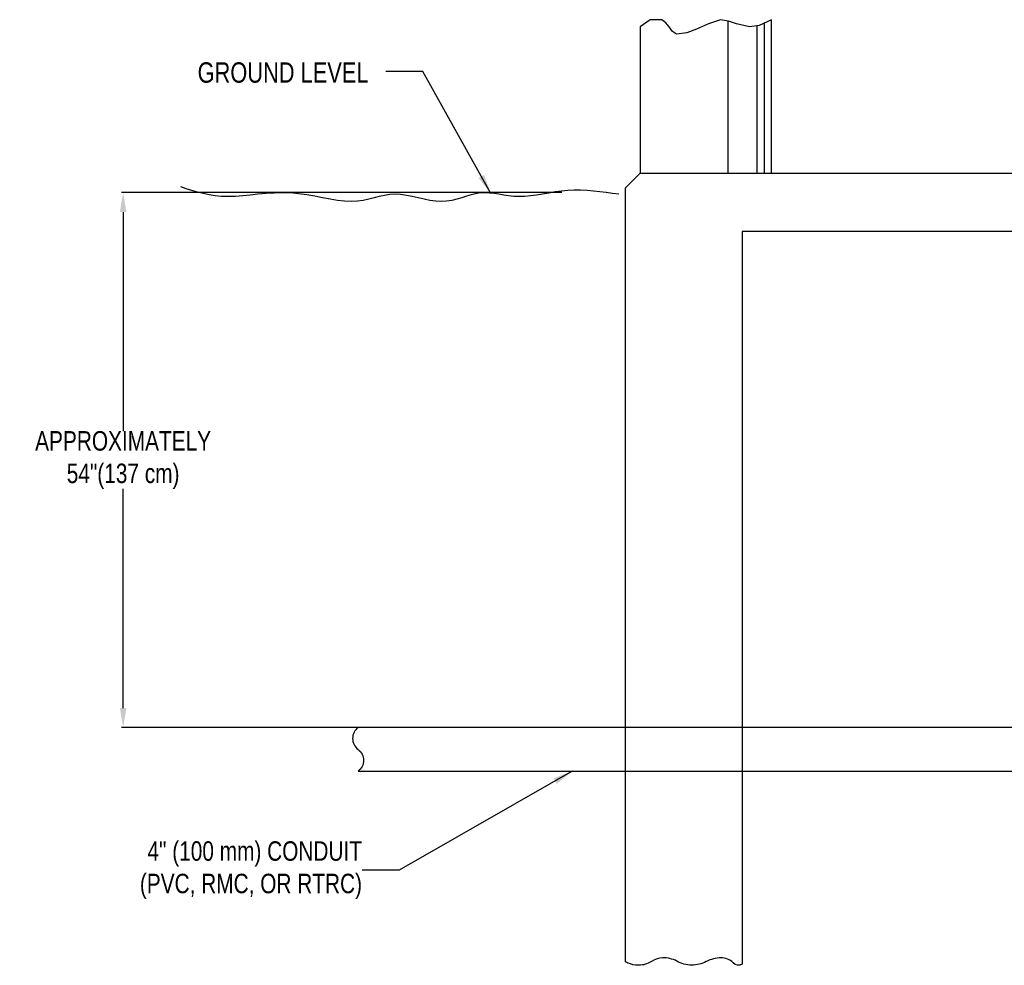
# Model space of a CAD drawing. Header units: inches. Extents: x -24 to 869, y -56 to 457.
# Tile 4 of 8: x 244 to 345, y -56 to 41. Entities that reach past the tile are written whole.
import ezdxf
from ezdxf.enums import TextEntityAlignment as Align

# ---------------------------------------------------------------- set-up
doc = ezdxf.new("R2010")
doc.units = ezdxf.units.IN
doc.header["$MEASUREMENT"] = 0
for name, color, linetype in [('Concrete', 7, 'Continuous'), ('Dimension', 7, 'Continuous'), ('DRAWING_NOTES', 7, 'Continuous'), ('Dwg_Notes', 7, 'Continuous'), ('PVC', 30, 'Continuous')]:
    doc.layers.add(name, color=color, linetype=linetype)
doc.styles.add('120', font='FSIMPLEX.SHX', dxfattribs={"width": 0.8, "height": 0.12})
doc.styles.add('FSIMPLEX', font='fsimplex.shx', dxfattribs={"width": 0.8, "height": 0.12})
doc.dimstyles.get("Standard").update_dxf_attribs({"dimscale": 0, "dimtxt": 0.12, "dimasz": 2, "dimexe": 0.18, "dimexo": 0.0625, "dimgap": 0.09, "dimtad": 0, "dimtih": 1, "dimtoh": 1, "dimdec": 0, "dimzin": 0, "dimdsep": 46, "dimlunit": 4, "dimtxsty": 'FSIMPLEX', "dimcen": 2, "dimclrt": 256, "dimadec": 0, "dimazin": 0, "dimtfac": 2, "dimtdec": 0, "dimtofl": 0, "dimtmove": 0, "dimatfit": 3, "dimfxl": 1, "dimtolj": 1, "dimtzin": 0, "dimarcsym": 0})

# ---------------------------------------------------------------- blocks, each defined once
blk = doc.blocks.new('*D673')
at = {"layer": 'Defpoints', "color": 0, "transparency": 16777216}
for p in [(299.98, 23.35), (254.85, -31.57), (279.18, -31.57)]:
    blk.add_point(p, dxfattribs=at)
at = {"layer": 'Dimension', "color": 0, "lineweight": -2, "transparency": 16777216}
for p, q in [((299.92, 23.35), (254.67, 23.35)), ((254.85, 21.35), (254.85, -1.14)), ((254.85, -29.57), (254.85, -7.08)), ((279.12, -31.57), (254.67, -31.57))]:
    blk.add_line(p, q, dxfattribs=at)
at = {"layer": 'Dimension', "color": 0, "transparency": 16777216}
for points in [[(254.52, 21.35), (255.19, 21.35), (254.85, 23.35)], [(254.52, -29.57), (255.19, -29.57), (254.85, -31.57)]]:
    blk.add_solid(points, dxfattribs=at)
at = {"layer": 'Dimension', "transparency": 16777216, "insert": (254.85, -4.11), "char_height": 0.12, "attachment_point": 5, "style": 'FSIMPLEX'}
blk.add_mtext('\\A1;{\\H16.66667x;APPROXIMATELY\\P54"(137 cm)}', dxfattribs=at)

msp = doc.modelspace()

# ---------------------------------------------------------------- linework, layer by layer
msp.add_lwpolyline([(305.78, 23.18), (305.13, 23.27), (304.47, 23.36), (303.81, 23.44), (303.16, 23.51), (302.5, 23.56), (301.84, 23.59), (301.19, 23.59), (300.53, 23.56), (299.88, 23.49), (299.22, 23.41), (298.58, 23.3), (297.94, 23.2), (297.31, 23.1), (296.7, 23.01), (296.11, 22.95), (295.53, 22.93), (294.98, 22.95), (294.45, 23.01), (293.94, 23.08), (293.44, 23.17), (292.95, 23.24), (292.47, 23.3), (292, 23.33), (291.53, 23.31), (291.06, 23.23), (290.59, 23.12), (290.11, 22.97), (289.63, 22.82), (289.13, 22.68), (288.61, 22.55), (288.08, 22.46), (287.53, 22.43), (286.96, 22.46), (286.37, 22.55), (285.76, 22.67), (285.16, 22.81), (284.55, 22.94), (283.95, 23.06), (283.35, 23.15), (282.78, 23.18), (282.23, 23.15), (281.69, 23.06), (281.16, 22.94), (280.62, 22.81), (280.08, 22.67), (279.51, 22.55), (278.92, 22.46), (278.28, 22.43), (277.6, 22.46), (276.88, 22.55), (276.13, 22.68), (275.34, 22.82), (274.54, 22.97), (273.71, 23.12), (272.87, 23.23), (272.03, 23.31), (271.19, 23.33), (270.35, 23.3), (269.52, 23.24), (268.7, 23.17), (267.9, 23.08), (267.13, 23.01), (266.38, 22.95), (265.66, 22.93), (264.97, 22.95), (264.31, 23.02), (263.68, 23.12), (263.08, 23.24), (262.49, 23.4), (261.91, 23.56), (261.34, 23.74), (260.78, 23.93)])
at = {"layer": 'Concrete'}
for p, q in [((316.95, 40.97), (316.95, 25.35)), ((320.7, 40.7), (320.7, 25.35)), ((319.95, 40.43), (319.95, 25.35))]:
    msp.add_line(p, q, dxfattribs=at)
msp.add_lwpolyline([(321.45, 25.35), (321.45, 41.1), (320.2, 40.5), (319.2, 40.35), (317.84, 40.66), (317.02, 40.96), (316.2, 41.1), (314.97, 40.68), (313.76, 40.14), (312.74, 39.76), (311.7, 39.6), (311.28, 39.89), (310.94, 40.36), (310.6, 40.78), (310.2, 41.1), (308.99, 41.08), (307.95, 40.35), (307.95, 25.35)], close=True, dxfattribs=at)
msp.add_lwpolyline([(318.45, -55.87, -0.388236), (317.51, -55.72, 0.200804), (316.26, -55.22, 0.117064), (314.74, -55.6, -0.121069), (313.26, -55.97, -0.128191), (311.71, -55.56, 0.138787), (310.26, -55.22, 0.133105), (309.19, -55.56, -0.118256), (308.01, -55.97, -0.105858), (306.97, -55.85, -0.033142), (306.45, -55.64), (306.45, 23.85), (307.95, 25.35), (427.42, 25.35, 0.036274), (427.39, 24.6, 0.155018), (428.19, 22.27, -0.168256), (428.89, 20.1, -0.102161), (428.71, 19.35), (318.45, 19.35), (318.45, -55.87)], format="xyb", close=True, dxfattribs=at)
at = {"layer": 'PVC'}
msp.add_lwpolyline([(278.98, -36.07), (351.97, -36.07), (351.97, -31.57), (278.98, -31.57, 0.498164), (278.98, -33.82, -0.498164)], format="xyb", close=True, dxfattribs=at)

# ---------------------------------------------------------------- texts
at = {"style": '120', "width": 0.8}
msp.add_text('GROUND LEVEL', height=2.0946, dxfattribs=at).set_placement((271.28, 34.63), align=Align.CENTER)
at = {"layer": 'Dwg_Notes', "insert": (279.39, -46.22), "char_height": 2, "attachment_point": 6, "style": '120'}
msp.add_mtext_dynamic_manual_height_columns('\\pxqr;4" (100 mm) CONDUIT \\P(PVC, RMC, OR RTRC) ', width=34.7707, gutter_width=0.6, heights=[0], dxfattribs=at)

# ---------------------------------------------------------------- dimensions: what is measured, and where the dimension line sits
at = {"layer": 'Dimension'}
dim = msp.add_linear_dim(base=(254.85, -31.57), p1=(299.98, 23.35), p2=(279.18, -31.57), angle=90, text='{\\H16.66667x;APPROXIMATELY\\P54"(137 cm)}', dimstyle='Standard', override={"dimscale": 1}, dxfattribs=at)
dim.commit()
dim.dimension.update_dxf_attribs({"geometry": '*D673', "text_midpoint": (254.85, -4.11)})

# ---------------------------------------------------------------- leaders
at = {"layer": 'DRAWING_NOTES'}
msp.add_leader([(292.62, 23.26), (285.64, 35.79), (281.83, 35.79)], dimstyle='Standard', override={"dimscale": 1}, dxfattribs=at)
at = {"layer": 'Dwg_Notes'}
msp.add_leader([(300.97, -36.07), (283.2, -46.22), (279.39, -46.22)], dimstyle='Standard', override={"dimscale": 1, "dimasz": 2}, dxfattribs=at)

doc.saveas('drawing.dxf')
